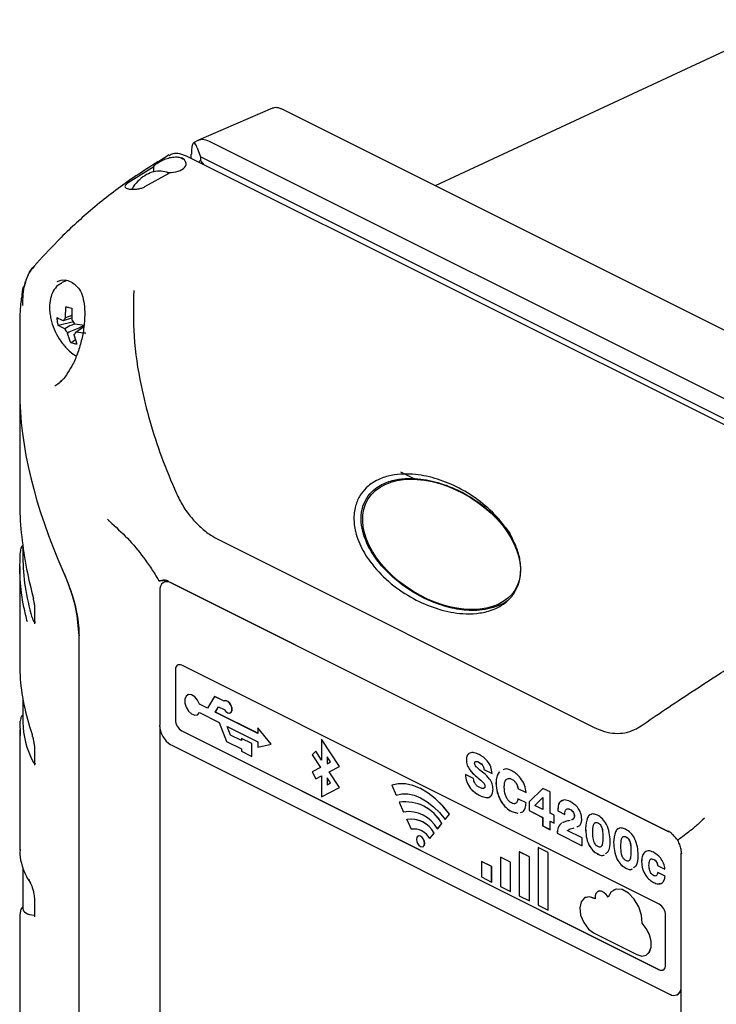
# Model space of a CAD drawing. Header units: millimetres. Extents: x 0 to 1680, y 0 to 1188.
# Tile 4 of 40: x 143 to 222, y 268 to 379. Entities that reach past the tile are written whole.
import ezdxf

# ---------------------------------------------------------------- set-up
doc = ezdxf.new("R2010")
doc.units = ezdxf.units.MM
doc.header["$LTSCALE"] = 4

msp = doc.modelspace()

# ---------------------------------------------------------------- linework, layer by layer
at = {"color": 7, "linetype": 'Continuous', "lineweight": 25}
for p, q in [((277.16, 400.5), (190.02, 360)), ((171.75, 368.72), (163.43, 365.12)), ((270.64, 319.69), (172.75, 368.63)), ((163.42, 365.12), (162.86, 364.81)), ((164.65, 365.01), (262.54, 316.07)), ((163.29, 364.26), (163.67, 363.24)), ((161.3, 363.63), (162.07, 363.37)), ((161.3, 363.63), (161.3, 363.63)), ((162.07, 363.37), (259.56, 314.63)), ((162.63, 363.09), (162.63, 363.55)), ((163.67, 363.24), (163.67, 362.83)), ((260.3, 314.93), (163.67, 363.24)), ((158.42, 362.11), (155.55, 360.32)), ((158.43, 361.56), (158.42, 362.11)), ((157.42, 359.89), (160.16, 361.4)), ((148.61, 349.35), (148.06, 349.07)), ((148.52, 349.42), (148.39, 349.23)), ((148.5, 345.14), (148.53, 346.4)), ((148.28, 344.86), (149.21, 345.15)), ((149.21, 345.42), (148.5, 345.14)), ((143.35, 344.43), (143.35, 336.88)), ((149.42, 344.69), (147.68, 344.28)), ((148.4, 343.93), (147.68, 344.28)), ((149.54, 344.49), (150.61, 344.32)), ((149.66, 343.56), (150.56, 344.2)), ((149.43, 343.28), (149.76, 342.2)), ((149.1, 342.35), (149.6, 342.74)), ((143.35, 336.88), (143.35, 324.51)), ((186.14, 327.85), (187.8, 327.02)), ((143.7, 319.68), (143.7, 318.26)), ((165.67, 320.27), (207.89, 299.15)), ((143.35, 317.23), (143.35, 306.17)), ((160.07, 315.54), (216.25, 287.45)), ((216.26, 287.44), (160.35, 315.4)), ((159.08, 314.47), (159.08, 299.41)), ((144.85, 313.55), (144.93, 313.22)), ((145.02, 312.38), (145.02, 311.14)), ((150.01, 256.69), (150.01, 309.43)), ((160.85, 305.63), (160.85, 300)), ((160.85, 305.62), (160.85, 299.99)), ((215.22, 279.3), (161.55, 306.14)), ((143.7, 302.39), (143.7, 299.72)), ((162.2, 302.8), (162.2, 302.8)), ((165.25, 302.64), (164.44, 301.31)), ((166.31, 302.1), (165.25, 302.64)), ((165.25, 302.64), (165.26, 302.64)), ((166.32, 302.11), (165.26, 302.64)), ((166.35, 302.13), (166.34, 302.12)), ((163.55, 301.75), (163.56, 301.76)), ((164.44, 301.31), (163.55, 301.75)), ((163.55, 300.81), (165.76, 299.71)), ((164.44, 301.32), (163.56, 301.76)), ((165.32, 300.87), (165.7, 301.47)), ((170.09, 298.48), (165.32, 300.87)), ((165.32, 300.87), (165.33, 300.87)), ((165.33, 300.87), (165.7, 301.47)), ((170.09, 298.49), (165.33, 300.87)), ((165.7, 301.47), (166.31, 301.16)), ((143.42, 298.24), (143.4, 299.84)), ((143.5, 300.28), (143.49, 300.26)), ((163.32, 300.56), (163.32, 300.57)), ((165.76, 299.71), (166.58, 297.57)), ((167.01, 300.78), (167.02, 300.78)), ((143.35, 298.87), (143.35, 285.38)), ((159.09, 299.24), (159.09, 245.8)), ((161.55, 298.77), (215.22, 271.94)), ((161.56, 298.78), (215.23, 271.94)), ((166.65, 299.26), (170.09, 297.54)), ((167.02, 298.29), (166.65, 299.26)), ((167.03, 298.29), (166.66, 299.26)), ((170.09, 299.1), (170.09, 298.48)), ((171.6, 297.26), (170.09, 299.1)), ((170.09, 299.1), (170.1, 299.1)), ((171.6, 297.26), (170.1, 299.1)), ((166.58, 297.57), (168.26, 296.73)), ((168.26, 297.67), (167.02, 298.29)), ((167.02, 298.29), (167.03, 298.29)), ((168.26, 297.68), (167.03, 298.29)), ((168.26, 297.92), (168.26, 297.67)), ((169.44, 297.33), (168.26, 297.92)), ((168.26, 297.92), (168.27, 297.92)), ((169.44, 297.33), (168.27, 297.92)), ((170.09, 297.54), (170.09, 296.93)), ((179.27, 294.78), (177.26, 297.84)), ((177.26, 297.84), (177.27, 297.84)), ((177.26, 297.84), (177.26, 295.48)), ((179.27, 294.78), (177.27, 297.84)), ((145.02, 296.65), (145.02, 295.23)), ((160.35, 297.21), (216.43, 269.17)), ((168.26, 296.73), (168.26, 296.48)), ((168.26, 296.48), (169.44, 295.89)), ((169.44, 295.89), (169.44, 297.33)), ((169.44, 295.89), (169.44, 297.33)), ((169.44, 297.33), (169.44, 297.33)), ((170.09, 296.93), (171.6, 297.26)), ((171.6, 297.26), (171.6, 297.26)), ((176.61, 296.47), (176.2, 296.08)), ((176.61, 296.47), (176.62, 296.48)), ((177.26, 295.48), (176.61, 296.47)), ((177.26, 295.49), (176.62, 296.48)), ((169.44, 295.89), (169.44, 295.89)), ((176.2, 296.08), (177.13, 294.66)), ((177.9, 295.85), (177.9, 295.07)), ((178.28, 295.27), (177.9, 295.85)), ((177.91, 295.84), (177.91, 295.07)), ((193.54, 295.5), (193.54, 295.5)), ((177.13, 294.66), (176.2, 294.18)), ((176.2, 294.18), (176.61, 293.37)), ((177.9, 295.07), (178.28, 295.27)), ((178.12, 294.17), (179.27, 294.78)), ((178.12, 294.17), (179.27, 294.78)), ((179.27, 294.78), (179.27, 294.78)), ((194.93, 295.26), (194.92, 295.25)), ((195.51, 294.44), (196.44, 293.97)), ((195.51, 294.44), (195.51, 294.43)), ((195.51, 294.43), (196.43, 293.97)), ((176.61, 293.37), (177.26, 293.72)), ((176.61, 293.37), (176.62, 293.38)), ((176.62, 293.38), (177.26, 293.72)), ((177.26, 293.72), (177.26, 291.35)), ((178.28, 292.91), (177.9, 293.49)), ((177.9, 293.49), (177.9, 292.71)), ((177.91, 293.48), (177.91, 292.71)), ((179.27, 292.42), (178.12, 294.17)), ((179.27, 292.41), (178.12, 294.17)), ((178.12, 294.17), (178.12, 294.17)), ((194.35, 293.42), (193.43, 293.88)), ((194.58, 293.72), (194.58, 293.71)), ((198.62, 293.35), (198.62, 293.34)), ((177.26, 291.35), (179.27, 292.41)), ((177.27, 291.36), (179.27, 292.42)), ((177.9, 292.71), (178.28, 292.91)), ((179.27, 292.41), (179.27, 292.42)), ((185.15, 292.65), (185.16, 292.66)), ((185.15, 292.65), (185.64, 291.56)), ((195.63, 292.56), (195.62, 292.55)), ((196.88, 292.88), (196.87, 292.88)), ((199.34, 292.3), (199.33, 292.29)), ((199.33, 292.29), (200.25, 291.83)), ((199.34, 292.3), (200.26, 291.84)), ((202.14, 292.31), (200.58, 290.79)), ((202.15, 292.31), (200.59, 290.8)), ((202.94, 291.91), (202.14, 292.31)), ((177.26, 291.35), (177.27, 291.36)), ((200.25, 290.68), (199.33, 291.14)), ((201.24, 290.37), (202.13, 291.28)), ((202.13, 291.28), (202.14, 291.28)), ((202.14, 291.28), (202.13, 291.28)), ((202.13, 291.28), (202.13, 289.93)), ((202.13, 291.28), (202.13, 291.28)), ((202.13, 291.28), (202.13, 291.28)), ((202.14, 291.28), (202.14, 289.93)), ((202.94, 289.52), (202.94, 291.91)), ((186, 290.74), (186.49, 289.64)), ((186, 290.74), (186.01, 290.74)), ((200.59, 290.8), (200.58, 290.79)), ((200.58, 290.79), (200.58, 289.81)), ((200.58, 289.81), (202.11, 289.05)), ((200.59, 289.81), (200.58, 289.81)), ((200.59, 290.8), (200.59, 289.81)), ((200.59, 289.81), (202.12, 289.05)), ((202.13, 289.93), (201.24, 290.37)), ((202.14, 289.93), (202.13, 289.93)), ((203.83, 289.78), (203.82, 289.77)), ((203.82, 289.77), (204.61, 289.38)), ((203.83, 289.78), (204.61, 289.39)), ((205.22, 289.94), (205.21, 289.94)), ((186.85, 288.82), (186.86, 288.83)), ((186.85, 288.82), (187.34, 287.73)), ((191.14, 288.81), (191.63, 289.42)), ((191.14, 288.81), (191.15, 288.81)), ((191.15, 288.81), (191.63, 289.42)), ((191.63, 289.42), (191.63, 289.42)), ((198.64, 289.7), (199.3, 289.51)), ((198.64, 289.7), (199.31, 289.51)), ((198.64, 289.7), (198.64, 289.7)), ((202.11, 289.05), (202.11, 288.08)), ((202.12, 289.05), (202.11, 289.05)), ((202.12, 289.05), (202.12, 288.08)), ((203.39, 289.3), (202.94, 289.52)), ((203.39, 288.41), (203.39, 289.3)), ((205.68, 289.18), (205.68, 289.17)), ((190.29, 287.74), (190.78, 288.35)), ((190.29, 287.74), (190.3, 287.75)), ((190.3, 287.75), (190.78, 288.36)), ((190.78, 288.35), (190.78, 288.36)), ((202.11, 288.08), (202.94, 287.66)), ((202.12, 288.08), (202.11, 288.08)), ((202.12, 288.08), (202.94, 287.67)), ((202.95, 288.64), (202.94, 288.63)), ((202.94, 287.66), (202.94, 288.63)), ((202.94, 288.63), (203.39, 288.41)), ((202.95, 288.64), (203.39, 288.41)), ((204.28, 288.43), (204.28, 288.43)), ((206.54, 286.76), (204.88, 287.59)), ((205.53, 287.83), (205.65, 287.88)), ((205.54, 287.84), (205.65, 287.88)), ((206.94, 287.8), (206.93, 287.79)), ((208.32, 288.44), (208.31, 288.44)), ((188.11, 286.94), (188.1, 286.93)), ((189.44, 286.68), (189.93, 287.29)), ((189.44, 286.68), (189.92, 287.29)), ((189.44, 286.68), (189.44, 286.68)), ((189.92, 287.29), (189.93, 287.29)), ((203.74, 287.27), (206.54, 285.87)), ((203.75, 287.27), (203.74, 287.27)), ((203.75, 287.27), (206.54, 285.87)), ((206.54, 285.87), (206.54, 286.76)), ((208.89, 286.82), (208.88, 286.82)), ((211.47, 286.87), (211.46, 286.86)), ((216.62, 287.22), (216.31, 287.45)), ((188.68, 285.77), (188.69, 285.77)), ((201.61, 285.67), (201.62, 285.68)), ((202.74, 285.11), (201.61, 285.67)), ((201.61, 285.67), (201.61, 279.18)), ((202.75, 285.11), (201.62, 285.68)), ((210.09, 286.22), (210.08, 286.22)), ((198.5, 284.02), (197.37, 284.59)), ((197.37, 284.59), (197.37, 281.3)), ((197.37, 284.59), (197.38, 284.59)), ((198.51, 284.03), (197.38, 284.59)), ((200.62, 284.61), (199.49, 285.18)), ((199.49, 285.18), (199.49, 280.24)), ((199.49, 285.18), (199.5, 285.18)), ((200.63, 284.61), (199.5, 285.18)), ((200.62, 279.67), (200.62, 284.61)), ((200.62, 284.61), (200.63, 284.61)), ((200.63, 279.68), (200.63, 284.61)), ((202.74, 278.61), (202.74, 285.11)), ((202.74, 285.11), (202.75, 285.11)), ((202.75, 278.62), (202.75, 285.11)), ((208.3, 284.94), (208.29, 284.93)), ((208.3, 284.94), (208.29, 284.93)), ((208.29, 284.93), (208.29, 284.93)), ((208.3, 284.94), (208.3, 284.94)), ((212.04, 285.25), (212.03, 285.25)), ((214.62, 284.33), (214.61, 284.32)), ((217.66, 285.02), (217.66, 216.21)), ((143.7, 283.38), (143.7, 278.83)), ((195.25, 284.09), (195.26, 284.1)), ((196.38, 283.53), (195.25, 284.09)), ((195.25, 284.09), (195.25, 282.36)), ((196.39, 283.53), (195.26, 284.1)), ((196.38, 281.79), (196.38, 283.53)), ((196.38, 283.53), (196.39, 283.53)), ((196.39, 281.8), (196.39, 283.53)), ((198.5, 284.02), (198.51, 284.03)), ((198.5, 280.73), (198.5, 284.02)), ((198.51, 280.74), (198.51, 284.03)), ((211.44, 283.36), (211.44, 283.36)), ((211.45, 283.36), (211.44, 283.36)), ((211.45, 283.36), (211.44, 283.36)), ((211.45, 283.36), (211.45, 283.36)), ((213.24, 284.05), (213.23, 284.05)), ((215.03, 283.65), (215.86, 283.24)), ((215.03, 283.65), (215.03, 283.64)), ((215.03, 283.64), (215.85, 283.23)), ((195.25, 282.36), (196.38, 281.79)), ((215.88, 282.43), (215.05, 282.84)), ((196.38, 281.79), (196.39, 281.8)), ((197.37, 281.3), (198.5, 280.73)), ((214.58, 281.74), (214.57, 281.73)), ((198.5, 280.73), (198.51, 280.74)), ((199.49, 280.24), (200.62, 279.67)), ((206.88, 280.05), (206.87, 280.05)), ((208.33, 280.73), (208.32, 280.73)), ((210.09, 280.89), (210.08, 280.89)), ((143.7, 279.01), (143.68, 278.99)), ((145.02, 279.65), (145.02, 278.23)), ((200.62, 279.67), (200.63, 279.68)), ((201.61, 279.18), (202.74, 278.61)), ((143.44, 278.56), (143.35, 278.08)), ((143.35, 278.08), (143.35, 267.02)), ((202.74, 278.61), (202.75, 278.62)), ((215.93, 272.45), (215.93, 278.08)), ((213.28, 277.16), (213.28, 277.17)), ((207.89, 276.04), (212.71, 273.63)), ((213.73, 273.56), (213.74, 273.57)), ((217.23, 269.12), (217.24, 269.13))]:
    msp.add_line(p, q, dxfattribs=at)
at = {"color": 7, "linetype": 'Continuous', "lineweight": 25, "flags": 128}
for points in [[(160.35, 315.4), (160.1, 315.49), (159.87, 315.52), (159.65, 315.49), (159.45, 315.39), (159.29, 315.23), (159.18, 315.02), (159.1, 314.77), (159.08, 314.47)], [(161.55, 306.14), (161.42, 306.19), (161.28, 306.2), (161.16, 306.19), (161.05, 306.13), (160.97, 306.04), (160.9, 305.93), (160.86, 305.79), (160.85, 305.62)], [(163.55, 301.75), (163.33, 302.22), (163.01, 302.59), (162.65, 302.81), (162.31, 302.84), (162.04, 302.67), (161.89, 302.34), (161.89, 301.89), (162.04, 301.41), (162.31, 300.98), (162.65, 300.66), (163.01, 300.52), (163.33, 300.57), (163.55, 300.81)], [(163.56, 301.76), (163.34, 302.22), (163.02, 302.59), (162.66, 302.81), (162.31, 302.84), (162.2, 302.8)], [(166.31, 301.16), (166.5, 300.93), (166.73, 300.78), (166.94, 300.75), (167.11, 300.85), (167.2, 301.06), (167.2, 301.33), (167.11, 301.62), (166.94, 301.89), (166.73, 302.08), (166.5, 302.15), (166.31, 302.1)], [(167.02, 300.78), (167.11, 300.86), (167.21, 301.06), (167.21, 301.33), (167.11, 301.63), (166.95, 301.89), (166.73, 302.08), (166.51, 302.16), (166.35, 302.13)], [(163.32, 300.57), (163.34, 300.57), (163.56, 300.82)], [(191.63, 289.42), (190.89, 290.32), (190.09, 291.12), (189.25, 291.78), (188.39, 292.29), (187.53, 292.63), (186.69, 292.81), (185.89, 292.82), (185.15, 292.65)], [(191.63, 289.42), (190.89, 290.33), (190.09, 291.12), (189.25, 291.78), (188.4, 292.29), (187.54, 292.64), (186.7, 292.82), (185.9, 292.82), (185.16, 292.66)], [(185.64, 291.56), (186.27, 291.7), (186.95, 291.7), (187.66, 291.54), (188.39, 291.25), (189.12, 290.81), (189.83, 290.25), (190.51, 289.58), (191.14, 288.81)], [(188.85, 286.12), (188.81, 286.36), (188.71, 286.59), (188.56, 286.78), (188.39, 286.92), (188.21, 286.96), (188.06, 286.91), (187.96, 286.78), (187.93, 286.58), (187.96, 286.35), (188.06, 286.12), (188.21, 285.92), (188.39, 285.79), (188.56, 285.74), (188.71, 285.79), (188.81, 285.93), (188.85, 286.12)], [(188.69, 285.77), (188.72, 285.8), (188.82, 285.93), (188.86, 286.13), (188.82, 286.36), (188.72, 286.59), (188.57, 286.79), (188.4, 286.92), (188.22, 286.96), (188.11, 286.94)], [(213.28, 277.16), (213.22, 278.06), (212.92, 279.01), (212.41, 279.87), (211.75, 280.54), (211.04, 280.93), (210.36, 280.98), (209.81, 280.69), (209.47, 280.1)], [(213.28, 277.17), (213.23, 278.07), (212.93, 279.01), (212.41, 279.87), (211.76, 280.55), (211.04, 280.93), (210.37, 280.99), (210.09, 280.89)], [(208.01, 279.91), (207.37, 280.14), (206.82, 280.02), (206.43, 279.58), (206.28, 278.89), (206.38, 278.06), (206.73, 277.23), (207.26, 276.51), (207.89, 276.04)], [(208.02, 279.92), (207.38, 280.14), (206.88, 280.05)], [(209.47, 280.1), (209.25, 280.4), (208.99, 280.62), (208.73, 280.75), (208.47, 280.77), (208.26, 280.69), (208.1, 280.5), (208.02, 280.24), (208.01, 279.91)], [(209.47, 280.1), (209.25, 280.4), (209, 280.62), (208.73, 280.75), (208.48, 280.78), (208.33, 280.73)], [(212.71, 273.63), (213.26, 273.47), (213.75, 273.57), (214.1, 273.91), (214.3, 274.46), (214.3, 275.14), (214.11, 275.87), (213.76, 276.58), (213.28, 277.16)], [(213.74, 273.57), (213.75, 273.57), (214.11, 273.92), (214.3, 274.46), (214.31, 275.14), (214.12, 275.88), (213.76, 276.58), (213.28, 277.17)], [(215.22, 271.94), (215.36, 271.89), (215.49, 271.87), (215.62, 271.89), (215.72, 271.94), (215.81, 272.03), (215.88, 272.15), (215.92, 272.29), (215.93, 272.45)]]:
    msp.add_lwpolyline(points, dxfattribs=at)
at = {"color": 7, "linetype": 'Continuous', "lineweight": 25}
for centre, radius, start, end in [((148.73, 344.72), 0.471, 118.2435, 163.5327), ((148.13, 343.8), 1.56, 26.1035, 46.2671), ((149.8, 344.62), 1.56, 206.1035, 226.2671), ((149.21, 343.7), 0.471, 298.2435, 343.5327), ((144.36, 318.95), 0.937, 134.8331, 159.5029), ((144.37, 318.94), 0.949, 134.2649, 156.1861), ((144.95, 313.57), 0.101, 139.7644, 195.1996), ((161.42, 305.69), 0.572, 122.6962, 185.9747), ((144.37, 299.91), 0.941, 134.9295, 155.3296), ((144.37, 299.89), 0.954, 134.7307, 154.6221), ((162.3, 300.02), 1.45, 180.9678, 239.2421), ((162.29, 300.02), 1.45, 180.9678, 239.2421), ((161.68, 299.45), 2.61, 180.9678, 239.2421), ((145.01, 298.27), 0.273, 163.9404, 198.9134), ((186.68, 286.13), 4.66, 28.4869, 98.383), ((186.69, 286.13), 4.66, 28.4869, 98.383), ((187.03, 285.98), 3.71, 28.4869, 98.383), ((187.29, 285.86), 2.99, 28.4869, 98.383), ((187.3, 285.86), 2.99, 28.4869, 98.383), ((187.64, 285.7), 2.04, 28.4869, 98.383), ((216.28, 287.51), 0.0627, 246.1081, 299.7796), ((217.71, 285.01), 0.0511, 120.2559, 173.4668), ((145.18, 282.09), 0.766, 181.0782, 214.1596), ((144.34, 278.29), 0.953, 131.7281, 163.2248), ((214.48, 278.06), 1.45, 0.9678, 59.2421), ((215.48, 272.36), 0.489, 239.1142, 293.618), ((216.86, 269.86), 0.811, 237.6801, 351.3915), ((216.82, 269.87), 0.856, 299.2154, 349.0909)]:
    msp.add_arc(centre, radius, start, end, dxfattribs=at)
for centre, major_axis, ratio, start_param, end_param in [((163.29, 361.79), (-0.39, 3.03), 0.173312, 5.641768, 7.212565), ((160.23, 362.42), (1.82, 0.05), 0.521057, 4.616563, 7.053286), ((168.36, 347.3), (-4.71, 15.52), 0.152048, 6.273592, 6.354128), ((143.03, 369.69), (22.97, -12.54), 0.257114, 0.576439, 0.61331), ((171.35, 318.85), (-21.47, 33.23), 0.540872, 0.696863, 1.294836), ((171.7, 308.36), (24.64, -20.06), 0.662783, 3.636402, 3.907553), ((171.7, 298.22), (27.97, -2.16), 0.551298, 3.184076, 3.472083), ((171.7, 288.73), (27.97, 10.08), 0.129895, 3.094811, 3.400906)]:
    msp.add_ellipse(centre, major_axis=major_axis, ratio=ratio, start_param=start_param, end_param=end_param, dxfattribs=at)
msp.add_ellipse((190.76, 319.71), major_axis=(8.25, -5.1), ratio=0.636742, dxfattribs=at)
for points, knots in [([(171.76, 368.7), (171.8, 368.72), (171.97, 368.83), (172.33, 368.81), (172.63, 368.68), (172.75, 368.63)], [0, 0, 0, 0, 0.140204, 0.659121, 1, 1, 1, 1]), ([(163.34, 365.06), (163.41, 365.1), (163.57, 365.19), (164, 365.25), (164.39, 365.1), (164.65, 365.01)], [0, 0, 0, 0, 0.182103, 0.463154, 1, 1, 1, 1]), ([(160.12, 363.45), (158.46, 362.42), (155.31, 360.48), (151.17, 357.18), (147.77, 354.04), (145.8, 351.88), (144.93, 350.93)], [0, 0, 0, 0, 0.301463, 0.571113, 0.809439, 1, 1, 1, 1]), ([(158.42, 362.11), (158.43, 362.13), (158.44, 362.21), (158.57, 362.37), (158.92, 362.61), (159.39, 362.86), (159.93, 363.08), (160.54, 363.23), (161.13, 363.24), (161.52, 363.13), (161.67, 363.02), (161.71, 363)], [0, 0, 0, 0, 0.028601, 0.166983, 0.298859, 0.420453, 0.546234, 0.68459, 0.827597, 0.961481, 1, 1, 1, 1]), ([(160.15, 363.39), (160.29, 363.48), (160.62, 363.71), (161.05, 363.66), (161.3, 363.63)], [0, 0, 0, 0, 0.424718, 1, 1, 1, 1]), ([(160.1, 361.37), (160.08, 361.38), (159.84, 361.56), (159.23, 361.66), (158.4, 361.6), (157.57, 361.27), (156.79, 360.69), (156.23, 360.1), (156, 359.69), (155.95, 359.6)], [0, 0, 0, 0, 0.0135408, 0.1940713, 0.3678891, 0.5474373, 0.7407532, 0.9447319, 1, 1, 1, 1]), ([(155.55, 360.32), (155.47, 360.26), (155.29, 360.14), (155.17, 359.97), (155.16, 359.84), (155.29, 359.72), (155.56, 359.63), (155.95, 359.59), (156.4, 359.6), (156.85, 359.67), (157.2, 359.77), (157.36, 359.86), (157.42, 359.89)], [0, 0, 0, 0, 0.0968489, 0.1936479, 0.2926802, 0.39939, 0.5109092, 0.6226083, 0.7322483, 0.8400211, 0.9467995, 1, 1, 1, 1]), ([(143.7, 346.54), (143.7, 346.96), (143.71, 347.81), (143.9, 348.99), (144.3, 350.04), (144.68, 350.73), (144.98, 350.98), (145, 351)], [0, 0, 0, 0, 0.2274824, 0.4604693, 0.7137237, 0.9748188, 1, 1, 1, 1]), ([(145.02, 351), (144.85, 350.8), (144.44, 350.34), (144.06, 349.53), (143.91, 348.9), (143.85, 348.65)], [0, 0, 0, 0, 0.305806, 0.720959, 1, 1, 1, 1]), ([(143.76, 348.64), (143.75, 348.62), (143.6, 348.33), (143.59, 347.89), (143.59, 347.47)], [0, 0, 0, 0, 0.050401, 1, 1, 1, 1]), ([(148.03, 349.01), (147.9, 348.94), (147.52, 348.76), (147.09, 348.17), (146.76, 347.33), (146.67, 346.45), (146.73, 345.67), (146.87, 344.86), (147.19, 343.88), (147.76, 342.78), (148.49, 341.83), (149.17, 341.17), (149.59, 340.94), (149.72, 340.88)], [0, 0, 0, 0, 0.05727, 0.161907, 0.267994, 0.377989, 0.444326, 0.503726, 0.615902, 0.728153, 0.840634, 0.953635, 1, 1, 1, 1]), ([(147.55, 349.22), (147.7, 349.29), (148.08, 349.45), (148.7, 349.38), (149.33, 349.13), (149.64, 348.8), (149.76, 348.68)], [0, 0, 0, 0, 0.21954, 0.542248, 0.828371, 1, 1, 1, 1]), ([(149.76, 348.67), (149.83, 348.61), (150.09, 348.4), (150.38, 347.72), (150.62, 346.7), (150.68, 345.47), (150.58, 344.07), (150.29, 342.57), (149.84, 341.08), (149.27, 339.78), (148.61, 338.74), (148.14, 338.12), (147.88, 337.94), (147.87, 337.93)], [0, 0, 0, 0, 0.032458, 0.126279, 0.222087, 0.325839, 0.44031, 0.561309, 0.683049, 0.798468, 0.895456, 0.996641, 1, 1, 1, 1]), ([(143.54, 347.48), (143.51, 347.22), (143.36, 346.2), (143.36, 345.19), (143.35, 344.44)], [0, 0, 0, 0, 0.251486, 1, 1, 1, 1]), ([(156.16, 348.24), (156.12, 346.53), (156.04, 343.02), (156.81, 338.07), (157.93, 333.53), (159.24, 329.48), (160.37, 326.8), (160.95, 325.44)], [0, 0, 0, 0, 0.228923, 0.470042, 0.642029, 0.818694, 1, 1, 1, 1]), ([(148.53, 346.4), (148.59, 346.39), (148.7, 346.37), (148.92, 346.31), (149.1, 346.28), (149.21, 346.26)], [0, 0, 0, 0, 0.265077, 0.530153, 1, 1, 1, 1]), ([(149.21, 346.26), (149.2, 345.83), (149.19, 345.38), (149.21, 344.95), (149.21, 344.93)], [0, 0, 0, 0, 0.959683, 1, 1, 1, 1]), ([(147.54, 345.18), (147.76, 345.07), (147.99, 344.97), (148.26, 344.86), (148.28, 344.86)], [0, 0, 0, 0, 0.959689, 1, 1, 1, 1]), ([(147.68, 344.28), (147.66, 344.36), (147.63, 344.51), (147.58, 344.81), (147.55, 345.04), (147.54, 345.18)], [0, 0, 0, 0, 0.265077, 0.530153, 1, 1, 1, 1]), ([(149.54, 344.49), (149.42, 344.44), (149.03, 344.28), (148.66, 344.07), (148.4, 343.93)], [0, 0, 0, 0, 0.288937, 1, 1, 1, 1]), ([(148.72, 343.49), (149.21, 343.7), (149.83, 343.96), (150.44, 344.24), (150.56, 344.29)], [0, 0, 0, 0, 0.805977, 1, 1, 1, 1]), ([(149.1, 342.35), (148.96, 342.71), (148.82, 343.08), (148.72, 343.47), (148.72, 343.49)], [0, 0, 0, 0, 0.959689, 1, 1, 1, 1]), ([(150.77, 343.43), (150.4, 343.46), (150.02, 343.49), (149.67, 343.56), (149.66, 343.56)], [0, 0, 0, 0, 0.959683, 1, 1, 1, 1]), ([(149.76, 342.2), (149.7, 342.21), (149.58, 342.23), (149.36, 342.28), (149.2, 342.32), (149.1, 342.35)], [0, 0, 0, 0, 0.265077, 0.530153, 1, 1, 1, 1]), ([(148.03, 338.1), (147.99, 338.05), (147.78, 337.81), (147.48, 337.59), (147.34, 337.52), (147.3, 337.51)], [0, 0, 0, 0, 0.167809, 0.777122, 1, 1, 1, 1]), ([(199.39, 315.21), (199.2, 314.8), (198.83, 313.97), (197.72, 312.91), (196.3, 312.22), (194.68, 311.91), (192.73, 311.9), (190.44, 312.34), (187.84, 313.41), (185.36, 314.96), (183.35, 316.87), (181.88, 318.94), (181.08, 320.82), (180.83, 322.66), (181.05, 324.17), (181.66, 325.41), (182.65, 326.48), (183.95, 327.19), (185.45, 327.56), (187.25, 327.67), (189.4, 327.37), (191.88, 326.51), (194.28, 325.21), (196.46, 323.45), (198.01, 321.63), (198.96, 319.95), (199.49, 318.55), (199.73, 317.02), (199.6, 315.87), (199.42, 315.3), (199.39, 315.21)], [0, 0, 0, 0, 0.021903, 0.043684, 0.079778, 0.111128, 0.142552, 0.197864, 0.253256, 0.311735, 0.370086, 0.409417, 0.44897, 0.473452, 0.498147, 0.519329, 0.539651, 0.573441, 0.602224, 0.631074, 0.682749, 0.734511, 0.789837, 0.845108, 0.8957, 0.921344, 0.946898, 0.971201, 0.995709, 1, 1, 1, 1]), ([(181.95, 324.1), (182.12, 324.47), (182.46, 325.21), (183.46, 326.17), (184.77, 326.82), (186.29, 327.12), (188.14, 327.14), (190.36, 326.73), (192.87, 325.74), (195.31, 324.27), (197.22, 322.43), (198.38, 321.11), (198.68, 320.43), (198.69, 320.4)], [0, 0, 0, 0, 0.050064, 0.099821, 0.185404, 0.260598, 0.337674, 0.472799, 0.611531, 0.75476, 0.901855, 0.996849, 1, 1, 1, 1]), ([(160.95, 325.44), (161.18, 324.96), (161.67, 323.98), (162.61, 322.7), (163.68, 321.6), (164.71, 320.79), (165.39, 320.42), (165.67, 320.27)], [0, 0, 0, 0, 0.208966, 0.424142, 0.633085, 0.84805, 1, 1, 1, 1]), ([(143.36, 324.51), (143.36, 324.38), (143.33, 323.08), (143.53, 320.55), (144.04, 317.04), (144.61, 314.73), (144.88, 313.64)], [0, 0, 0, 0, 0.037086, 0.367294, 0.700813, 1, 1, 1, 1]), ([(198.58, 313.78), (198.55, 313.75), (198.17, 313.28), (196.84, 312.61), (194.79, 312.18), (192.44, 312.38), (190, 313.06), (187.41, 314.31), (185.04, 316.12), (183.15, 318.27), (182.06, 320.31), (181.66, 322.21), (181.72, 323.36), (181.91, 323.96), (181.95, 324.1)], [0, 0, 0, 0, 0.004221, 0.069801, 0.18201, 0.284514, 0.389652, 0.526575, 0.667488, 0.774265, 0.881762, 0.932737, 0.984189, 1, 1, 1, 1]), ([(153.46, 322.29), (153.45, 322.29), (153.36, 322.37), (153.28, 322.47), (153.22, 322.56)], [0, 0, 0, 0, 0.087238, 1, 1, 1, 1]), ([(153.46, 322.29), (154.13, 321.67), (155.5, 320.43), (157.02, 318.59), (158.15, 316.99), (158.7, 316.11), (158.96, 315.65), (158.97, 315.64)], [0, 0, 0, 0, 0.318668, 0.643523, 0.818804, 0.995055, 1, 1, 1, 1]), ([(144.21, 311), (144.08, 311.55), (143.68, 313.16), (143.3, 315.83), (143.38, 317.89), (143.42, 318.92)], [0, 0, 0, 0, 0.205013, 0.599596, 1, 1, 1, 1]), ([(143.5, 319.32), (143.5, 319.31), (143.47, 319.26), (143.45, 319.17), (143.43, 319.08), (143.42, 319.03), (143.42, 318.98), (143.42, 318.96), (143.42, 318.95)], [0, 0, 0, 0, 0.060282, 0.48549, 0.638533, 0.774065, 0.917109, 1, 1, 1, 1]), ([(143.49, 319.28), (143.49, 319.28), (143.49, 319.29), (143.5, 319.31), (143.5, 319.32)], [0, 0, 0, 0, 0.500195, 1, 1, 1, 1]), ([(148.21, 316.73), (148.62, 315.71), (149.45, 313.68), (149.96, 311.15), (150, 309.81), (150.01, 309.43)], [0, 0, 0, 0, 0.418322, 0.836415, 1, 1, 1, 1]), ([(150.01, 309.43), (149.94, 310.43), (149.8, 312.44), (148.96, 314.99), (148.37, 316.36), (148.21, 316.73)], [0, 0, 0, 0, 0.423151, 0.846448, 1, 1, 1, 1]), ([(158.97, 315.64), (159.08, 315.66), (159.3, 315.71), (159.65, 315.75), (159.91, 315.66), (160.04, 315.61)], [0, 0, 0, 0, 0.329161, 0.668075, 1, 1, 1, 1]), ([(159.13, 315.57), (159.12, 315.57), (159.09, 315.56), (159.06, 315.57), (159.02, 315.58), (158.99, 315.61), (158.98, 315.63), (158.97, 315.64), (158.97, 315.64)], [0, 0, 0, 0, 0.210256, 0.420424, 0.633079, 0.850975, 0.983106, 1, 1, 1, 1]), ([(160.05, 315.57), (159.96, 315.6), (159.74, 315.67), (159.44, 315.64), (159.23, 315.59), (159.13, 315.57)], [0, 0, 0, 0, 0.2732607, 0.6497673, 1, 1, 1, 1]), ([(144.93, 313.22), (144.93, 313.22), (144.97, 313.07), (145, 312.78), (145.03, 312.49), (145.02, 312.39), (145.02, 312.38)], [0, 0, 0, 0, 0.023352, 0.521114, 0.96571, 1, 1, 1, 1]), ([(144.73, 311.5), (144.76, 311.39), (144.84, 311.17), (144.96, 310.99), (145.07, 310.93), (145.11, 310.99), (145.13, 311.01)], [0, 0, 0, 0, 0.287213, 0.574164, 0.864862, 1, 1, 1, 1]), ([(145.02, 311.15), (145.02, 311.07), (145.02, 310.92), (145, 310.81), (144.99, 310.81), (144.99, 310.8)], [0, 0, 0, 0, 0.395801, 0.770523, 1, 1, 1, 1]), ([(213.17, 299.33), (214.08, 299.95), (215.86, 301.17), (218.78, 303.1), (222.24, 305.35), (226.28, 307.91), (229.47, 309.86), (231.03, 310.81)], [0, 0, 0, 0, 0.1813082, 0.3579727, 0.5299584, 0.7710776, 1, 1, 1, 1]), ([(143.36, 306.17), (143.36, 306.04), (143.34, 304.86), (143.6, 302.56), (144.18, 300.06), (144.65, 298.65), (144.75, 298.35)], [0, 0, 0, 0, 0.052037, 0.465495, 0.885761, 1, 1, 1, 1]), ([(143.51, 300.3), (143.49, 300.26), (143.43, 300.11), (143.41, 299.96), (143.4, 299.86)], [0, 0, 0, 0, 0.300505, 1, 1, 1, 1]), ([(143.49, 300.26), (143.49, 300.26), (143.5, 300.27), (143.51, 300.3), (143.52, 300.32)], [0, 0, 0, 0, 0.229036, 1, 1, 1, 1]), ([(207.89, 299.15), (208.28, 298.98), (209.07, 298.64), (210.24, 298.45), (211.38, 298.52), (212.36, 298.82), (212.93, 299.18), (213.17, 299.33)], [0, 0, 0, 0, 0.209227, 0.424455, 0.633695, 0.849054, 1, 1, 1, 1]), ([(144.75, 298.18), (144.76, 298.16), (144.81, 298.02), (144.87, 297.82), (144.9, 297.64), (144.9, 297.62)], [0, 0, 0, 0, 0.134285, 0.940965, 1, 1, 1, 1]), ([(144.9, 297.62), (144.93, 297.47), (144.99, 297.17), (145.02, 296.83), (145.02, 296.69), (145.02, 296.66)], [0, 0, 0, 0, 0.467243, 0.871304, 1, 1, 1, 1]), ([(194.99, 296.11), (194.81, 296.18), (194.43, 296.34), (193.93, 296.33), (193.59, 296.02), (193.56, 295.67), (193.54, 295.5)], [0, 0, 0, 0, 0.280641, 0.561, 0.780008, 1, 1, 1, 1]), ([(193.82, 296.16), (193.75, 296.11), (193.58, 295.98), (193.56, 295.68), (193.54, 295.5)], [0, 0, 0, 0, 0.380936, 1, 1, 1, 1]), ([(193.54, 295.5), (193.55, 295.3), (193.59, 294.92), (193.99, 294.24), (194.35, 293.91), (194.58, 293.71)], [0, 0, 0, 0, 0.2801176, 0.558604, 1, 1, 1, 1]), ([(193.54, 295.5), (193.56, 295.31), (193.59, 294.92), (194, 294.24), (194.36, 293.92), (194.58, 293.72)], [0, 0, 0, 0, 0.280118, 0.558604, 1, 1, 1, 1]), ([(194.46, 295.11), (194.47, 295.17), (194.48, 295.26), (194.55, 295.32), (194.68, 295.35), (194.81, 295.29), (194.92, 295.25)], [0, 0, 0, 0, 0.249296, 0.374766, 0.500394, 1, 1, 1, 1]), ([(194.6, 295.32), (194.61, 295.33), (194.7, 295.35), (194.82, 295.3), (194.93, 295.26)], [0, 0, 0, 0, 0.102683, 1, 1, 1, 1]), ([(196.43, 293.97), (196.4, 294.22), (196.35, 294.73), (195.8, 295.6), (195.3, 295.91), (194.99, 296.11)], [0, 0, 0, 0, 0.2806746, 0.5599498, 1, 1, 1, 1]), ([(144.86, 295.25), (144.9, 295.19), (144.98, 295.06), (145.08, 295.02), (145.11, 295.08), (145.12, 295.09)], [0, 0, 0, 0, 0.438237, 0.877485, 1, 1, 1, 1]), ([(145.02, 295.23), (145.02, 295.23), (145.03, 295.13), (145.01, 295), (144.99, 294.89), (144.99, 294.9), (144.99, 294.9)], [0, 0, 0, 0, 0.018048, 0.456534, 0.820583, 1, 1, 1, 1]), ([(195.52, 294), (195.32, 294.16), (195.02, 294.4), (194.68, 294.68), (194.5, 294.91), (194.47, 295.04), (194.46, 295.11)], [0, 0, 0, 0, 0.501479, 0.75179, 0.876508, 1, 1, 1, 1]), ([(194.92, 295.25), (195.06, 295.17), (195.23, 295.06), (195.41, 294.83), (195.49, 294.65), (195.5, 294.52), (195.51, 294.43)], [0, 0, 0, 0, 0.499017, 0.624716, 0.75021, 1, 1, 1, 1]), ([(194.93, 295.26), (195.07, 295.17), (195.24, 295.07), (195.41, 294.84), (195.5, 294.66), (195.51, 294.52), (195.51, 294.44)], [0, 0, 0, 0, 0.499017, 0.624716, 0.75021, 1, 1, 1, 1]), ([(198.64, 294.29), (198.35, 294.42), (197.98, 294.58), (197.72, 294.42), (197.66, 294.38)], [0, 0, 0, 0, 0.760846, 1, 1, 1, 1]), ([(200.25, 291.83), (200.21, 292.12), (200.14, 292.69), (199.66, 293.44), (199.15, 293.99), (198.81, 294.19), (198.64, 294.29)], [0, 0, 0, 0, 0.279468, 0.55842, 0.779184, 1, 1, 1, 1]), ([(193.43, 293.88), (193.46, 293.6), (193.5, 293.06), (194.1, 292.07), (194.65, 291.74), (194.98, 291.53)], [0, 0, 0, 0, 0.281023, 0.559888, 1, 1, 1, 1]), ([(193.44, 293.88), (193.46, 293.61), (193.51, 293.06), (194.1, 292.08), (194.65, 291.74), (194.99, 291.54)], [0, 0, 0, 0, 0.281023, 0.559888, 1, 1, 1, 1]), ([(195.04, 292.39), (194.95, 292.45), (194.76, 292.55), (194.51, 292.81), (194.38, 293.14), (194.36, 293.32), (194.35, 293.42)], [0, 0, 0, 0, 0.280906, 0.560077, 0.779265, 1, 1, 1, 1]), ([(194.58, 293.72), (194.78, 293.55), (195.08, 293.31), (195.43, 293.01), (195.6, 292.76), (195.62, 292.62), (195.63, 292.56)], [0, 0, 0, 0, 0.501464, 0.75141, 0.875971, 1, 1, 1, 1]), ([(194.58, 293.71), (194.78, 293.55), (195.07, 293.31), (195.42, 293.01), (195.59, 292.76), (195.61, 292.62), (195.62, 292.55)], [0, 0, 0, 0, 0.501464, 0.75141, 0.875971, 1, 1, 1, 1]), ([(196.54, 292.23), (196.53, 292.42), (196.49, 292.8), (196.1, 293.48), (195.74, 293.81), (195.52, 294)], [0, 0, 0, 0, 0.280176, 0.558791, 1, 1, 1, 1]), ([(197.24, 294.16), (197.13, 293.99), (196.91, 293.64), (196.89, 293.13), (196.87, 292.88)], [0, 0, 0, 0, 0.4995176, 1, 1, 1, 1]), ([(197.25, 294.16), (197.14, 293.99), (196.92, 293.65), (196.89, 293.14), (196.88, 292.88)], [0, 0, 0, 0, 0.499518, 1, 1, 1, 1]), ([(197.8, 292.42), (197.8, 292.59), (197.82, 292.93), (197.98, 293.31), (198.28, 293.47), (198.5, 293.38), (198.62, 293.34)], [0, 0, 0, 0, 0.280799, 0.560961, 0.779912, 1, 1, 1, 1]), ([(198.26, 293.41), (198.27, 293.41), (198.37, 293.47), (198.5, 293.4), (198.62, 293.35)], [0, 0, 0, 0, 0.13099, 1, 1, 1, 1]), ([(198.62, 293.35), (198.72, 293.29), (198.91, 293.18), (199.14, 292.9), (199.29, 292.59), (199.32, 292.39), (199.34, 292.3)], [0, 0, 0, 0, 0.280376, 0.559769, 0.779566, 1, 1, 1, 1]), ([(198.62, 293.34), (198.71, 293.29), (198.9, 293.18), (199.14, 292.9), (199.28, 292.58), (199.31, 292.39), (199.33, 292.29)], [0, 0, 0, 0, 0.280376, 0.559769, 0.779566, 1, 1, 1, 1]), ([(194.98, 291.53), (195.19, 291.44), (195.61, 291.26), (196.16, 291.26), (196.5, 291.65), (196.53, 292.03), (196.54, 292.23)], [0, 0, 0, 0, 0.280808, 0.560862, 0.779661, 1, 1, 1, 1]), ([(195.62, 292.55), (195.62, 292.51), (195.61, 292.44), (195.57, 292.35), (195.5, 292.31), (195.33, 292.28), (195.17, 292.34), (195.04, 292.39)], [0, 0, 0, 0, 0.125359, 0.250496, 0.375613, 0.501073, 1, 1, 1, 1]), ([(195.63, 292.56), (195.63, 292.52), (195.62, 292.45), (195.59, 292.37), (195.56, 292.35), (195.55, 292.35)], [0, 0, 0, 0, 0.43937, 0.877964, 1, 1, 1, 1]), ([(196.87, 292.88), (196.9, 292.53), (196.95, 291.85), (197.39, 290.84), (198, 290.09), (198.42, 289.83), (198.64, 289.7)], [0, 0, 0, 0, 0.280249, 0.559572, 0.779473, 1, 1, 1, 1]), ([(196.88, 292.88), (196.91, 292.54), (196.96, 291.85), (197.4, 290.84), (198.01, 290.09), (198.43, 289.83), (198.64, 289.7)], [0, 0, 0, 0, 0.280249, 0.559572, 0.779473, 1, 1, 1, 1]), ([(198.62, 290.67), (198.52, 290.73), (198.33, 290.85), (198.08, 291.17), (197.85, 291.72), (197.82, 292.13), (197.8, 292.42)], [0, 0, 0, 0, 0.187294, 0.373839, 0.560881, 1, 1, 1, 1]), ([(194.99, 291.54), (195.2, 291.45), (195.6, 291.28), (196.09, 291.22), (196.23, 291.41), (196.26, 291.45)], [0, 0, 0, 0, 0.449073, 0.896941, 1, 1, 1, 1]), ([(199.33, 291.14), (199.31, 291.03), (199.28, 290.79), (199.1, 290.59), (198.86, 290.57), (198.7, 290.63), (198.62, 290.67)], [0, 0, 0, 0, 0.2804926, 0.5593831, 0.7793325, 1, 1, 1, 1]), ([(199.34, 291.15), (199.32, 291.03), (199.29, 290.8), (199.14, 290.61), (199.01, 290.6), (198.98, 290.6)], [0, 0, 0, 0, 0.424042, 0.845661, 1, 1, 1, 1]), ([(205.2, 290.83), (204.99, 290.92), (204.57, 291.08), (204.07, 290.88), (203.83, 290.38), (203.83, 289.98), (203.82, 289.77)], [0, 0, 0, 0, 0.280444, 0.559163, 0.779217, 1, 1, 1, 1]), ([(204.4, 290.93), (204.29, 290.9), (204.03, 290.84), (203.84, 290.38), (203.84, 289.98), (203.83, 289.78)], [0, 0, 0, 0, 0.282525, 0.640669, 1, 1, 1, 1]), ([(199.61, 289.6), (199.7, 289.62), (199.95, 289.66), (200.18, 290.08), (200.23, 290.48), (200.25, 290.68)], [0, 0, 0, 0, 0.223524, 0.611205, 1, 1, 1, 1]), ([(204.61, 289.38), (204.61, 289.5), (204.62, 289.73), (204.75, 289.99), (204.98, 290.03), (205.13, 289.97), (205.21, 289.94)], [0, 0, 0, 0, 0.280861, 0.560294, 0.779336, 1, 1, 1, 1]), ([(204.93, 290), (204.95, 290.01), (205.03, 290.03), (205.14, 289.98), (205.22, 289.94)], [0, 0, 0, 0, 0.2145564, 1, 1, 1, 1]), ([(206.51, 288.85), (206.48, 289.08), (206.44, 289.54), (205.95, 290.36), (205.49, 290.65), (205.2, 290.83)], [0, 0, 0, 0, 0.280783, 0.560243, 1, 1, 1, 1]), ([(205.21, 289.94), (205.28, 289.9), (205.41, 289.82), (205.58, 289.61), (205.67, 289.37), (205.67, 289.24), (205.68, 289.17)], [0, 0, 0, 0, 0.280435, 0.559507, 0.77939, 1, 1, 1, 1]), ([(205.22, 289.94), (205.28, 289.9), (205.42, 289.82), (205.58, 289.61), (205.67, 289.38), (205.68, 289.24), (205.68, 289.18)], [0, 0, 0, 0, 0.280435, 0.559507, 0.77939, 1, 1, 1, 1]), ([(205.2, 288.7), (205.02, 288.67), (204.73, 288.62), (204.46, 288.5), (204.36, 288.46)], [0, 0, 0, 0, 0.617901, 1, 1, 1, 1]), ([(205.68, 289.17), (205.67, 289.09), (205.64, 288.93), (205.5, 288.82), (205.41, 288.78), (205.37, 288.77)], [0, 0, 0, 0, 0.380521, 0.763086, 1, 1, 1, 1]), ([(205.68, 289.18), (205.67, 289.1), (205.65, 288.93), (205.51, 288.82), (205.42, 288.79), (205.38, 288.78)], [0, 0, 0, 0, 0.380521, 0.763086, 1, 1, 1, 1]), ([(205.97, 288.01), (206.08, 288.04), (206.3, 288.09), (206.47, 288.42), (206.5, 288.71), (206.51, 288.85)], [0, 0, 0, 0, 0.343594, 0.671222, 1, 1, 1, 1]), ([(208.29, 289.29), (208.13, 289.35), (207.82, 289.47), (207.4, 289.38), (207.02, 288.86), (206.97, 288.23), (206.93, 287.79)], [0, 0, 0, 0, 0.187345, 0.373955, 0.560961, 1, 1, 1, 1]), ([(207.6, 289.38), (207.54, 289.37), (207.34, 289.34), (207.03, 288.84), (206.98, 288.23), (206.94, 287.8)], [0, 0, 0, 0, 0.1131591, 0.3780682, 1, 1, 1, 1]), ([(209.7, 286.41), (209.68, 286.71), (209.65, 287.31), (209.37, 288.22), (208.85, 288.94), (208.48, 289.18), (208.29, 289.29)], [0, 0, 0, 0, 0.280731, 0.560681, 0.779719, 1, 1, 1, 1]), ([(220.22, 288.9), (220.04, 288.72), (219.68, 288.34), (218.69, 287.52), (217.81, 286.86), (217.29, 286.49), (217.29, 286.48)], [0, 0, 0, 0, 0.3187449, 0.6436787, 0.995054, 1, 1, 1, 1]), ([(220.22, 288.9), (220.23, 288.9), (220.25, 288.93), (220.3, 288.97), (220.34, 289)], [0, 0, 0, 0, 0.087238, 1, 1, 1, 1]), ([(204.28, 288.43), (204.11, 288.28), (203.81, 288.02), (203.76, 287.5), (203.74, 287.27)], [0, 0, 0, 0, 0.559091, 1, 1, 1, 1]), ([(204.28, 288.43), (204.12, 288.28), (203.81, 288.02), (203.77, 287.5), (203.75, 287.27)], [0, 0, 0, 0, 0.5590914, 1, 1, 1, 1]), ([(205, 287.65), (205.08, 287.69), (205.25, 287.78), (205.44, 287.82), (205.54, 287.84)], [0, 0, 0, 0, 0.457857, 1, 1, 1, 1]), ([(205, 287.65), (205.07, 287.69), (205.24, 287.78), (205.43, 287.81), (205.53, 287.83)], [0, 0, 0, 0, 0.457857, 1, 1, 1, 1]), ([(206.93, 287.79), (206.95, 287.5), (206.98, 286.91), (207.24, 286.02), (207.73, 285.28), (208.1, 285.05), (208.29, 284.93)], [0, 0, 0, 0, 0.280836, 0.560935, 0.779843, 1, 1, 1, 1]), ([(206.94, 287.8), (206.95, 287.5), (206.98, 286.91), (207.24, 286.02), (207.74, 285.29), (208.11, 285.05), (208.3, 284.94)], [0, 0, 0, 0, 0.280836, 0.560935, 0.779843, 1, 1, 1, 1]), ([(207.75, 287.38), (207.76, 287.66), (207.77, 288.01), (207.88, 288.36), (207.99, 288.47), (208.14, 288.5), (208.26, 288.46), (208.31, 288.44)], [0, 0, 0, 0, 0.5000277, 0.625162, 0.749929, 0.8747972, 1, 1, 1, 1]), ([(208.11, 288.48), (208.12, 288.48), (208.19, 288.5), (208.26, 288.47), (208.32, 288.44)], [0, 0, 0, 0, 0.223177, 1, 1, 1, 1]), ([(208.31, 288.44), (208.37, 288.4), (208.49, 288.33), (208.64, 288.15), (208.76, 287.93), (208.87, 287.47), (208.87, 287.11), (208.88, 286.82)], [0, 0, 0, 0, 0.125234, 0.250112, 0.374823, 0.499965, 1, 1, 1, 1]), ([(208.32, 288.44), (208.38, 288.4), (208.49, 288.33), (208.65, 288.15), (208.77, 287.93), (208.88, 287.47), (208.88, 287.11), (208.89, 286.82)], [0, 0, 0, 0, 0.125234, 0.250112, 0.374823, 0.499965, 1, 1, 1, 1]), ([(211.44, 287.72), (211.28, 287.78), (210.97, 287.9), (210.55, 287.81), (210.17, 287.28), (210.12, 286.66), (210.08, 286.22)], [0, 0, 0, 0, 0.187345, 0.373955, 0.560961, 1, 1, 1, 1]), ([(210.75, 287.8), (210.69, 287.8), (210.5, 287.77), (210.18, 287.26), (210.13, 286.65), (210.09, 286.22)], [0, 0, 0, 0, 0.113159, 0.378068, 1, 1, 1, 1]), ([(212.85, 284.84), (212.84, 285.14), (212.8, 285.73), (212.52, 286.64), (212.01, 287.37), (211.63, 287.6), (211.44, 287.72)], [0, 0, 0, 0, 0.280731, 0.560681, 0.779719, 1, 1, 1, 1]), ([(208.31, 285.76), (208.26, 285.8), (208.14, 285.88), (207.99, 286.06), (207.88, 286.28), (207.77, 286.74), (207.76, 287.1), (207.75, 287.38)], [0, 0, 0, 0, 0.1251, 0.249891, 0.374688, 0.499879, 1, 1, 1, 1]), ([(208.88, 286.82), (208.87, 286.54), (208.87, 286.19), (208.76, 285.83), (208.65, 285.72), (208.49, 285.7), (208.37, 285.74), (208.31, 285.76)], [0, 0, 0, 0, 0.50012, 0.625318, 0.750061, 0.874869, 1, 1, 1, 1]), ([(208.89, 286.82), (208.88, 286.55), (208.86, 286.21), (208.79, 285.87), (208.74, 285.83), (208.73, 285.82)], [0, 0, 0, 0, 0.763004, 0.954012, 1, 1, 1, 1]), ([(210.9, 285.81), (210.91, 286.09), (210.92, 286.43), (211.03, 286.79), (211.14, 286.9), (211.29, 286.92), (211.41, 286.88), (211.46, 286.86)], [0, 0, 0, 0, 0.5000277, 0.625162, 0.749929, 0.8747972, 1, 1, 1, 1]), ([(211.26, 286.9), (211.27, 286.91), (211.34, 286.92), (211.41, 286.89), (211.47, 286.87)], [0, 0, 0, 0, 0.223177, 1, 1, 1, 1]), ([(211.46, 286.86), (211.52, 286.82), (211.64, 286.75), (211.8, 286.57), (211.91, 286.35), (212.02, 285.89), (212.03, 285.53), (212.03, 285.25)], [0, 0, 0, 0, 0.125234, 0.250112, 0.374823, 0.499965, 1, 1, 1, 1]), ([(211.47, 286.87), (211.53, 286.83), (211.64, 286.76), (211.8, 286.58), (211.92, 286.35), (212.03, 285.89), (212.03, 285.54), (212.04, 285.25)], [0, 0, 0, 0, 0.125234, 0.250112, 0.374823, 0.499965, 1, 1, 1, 1]), ([(217.29, 286.48), (217.12, 286.69), (216.87, 286.99), (216.51, 287.34), (216.32, 287.46), (216.22, 287.52)], [0, 0, 0, 0, 0.498321, 0.749632, 1, 1, 1, 1]), ([(217.28, 286.48), (217.28, 286.48), (217.28, 286.48), (217.27, 286.47), (217.26, 286.46), (217.27, 286.46), (217.28, 286.47), (217.3, 286.47), (217.31, 286.48)], [0, 0, 0, 0, 0.016894, 0.149025, 0.366921, 0.579576, 0.789744, 1, 1, 1, 1]), ([(217.28, 286.48), (217.35, 286.32), (217.48, 285.98), (217.65, 285.47), (217.68, 285.13), (217.7, 284.97)], [0, 0, 0, 0, 0.3291612, 0.6680751, 1, 1, 1, 1]), ([(143.39, 285.45), (143.38, 285.27), (143.33, 284.63), (143.6, 283.55), (144.02, 282.46), (144.44, 281.85), (144.57, 281.67)], [0, 0, 0, 0, 0.134076, 0.486835, 0.841157, 1, 1, 1, 1]), ([(209.19, 284.97), (209.29, 285.04), (209.66, 285.29), (209.68, 285.93), (209.7, 286.41)], [0, 0, 0, 0, 0.261799, 1, 1, 1, 1]), ([(210.08, 286.22), (210.1, 285.92), (210.13, 285.33), (210.39, 284.44), (210.88, 283.71), (211.25, 283.47), (211.44, 283.36)], [0, 0, 0, 0, 0.280836, 0.560935, 0.779843, 1, 1, 1, 1]), ([(210.09, 286.22), (210.11, 285.93), (210.13, 285.34), (210.39, 284.44), (210.89, 283.71), (211.26, 283.48), (211.45, 283.36)], [0, 0, 0, 0, 0.280836, 0.560935, 0.779843, 1, 1, 1, 1]), ([(211.46, 284.19), (211.41, 284.23), (211.29, 284.3), (211.14, 284.48), (211.03, 284.7), (210.92, 285.16), (210.91, 285.52), (210.9, 285.81)], [0, 0, 0, 0, 0.1251, 0.249891, 0.374688, 0.499879, 1, 1, 1, 1]), ([(208.29, 284.93), (208.55, 284.8), (208.84, 284.67), (209.01, 284.82), (209.02, 284.83)], [0, 0, 0, 0, 0.917717, 1, 1, 1, 1]), ([(208.3, 284.94), (208.56, 284.81), (208.84, 284.67), (209.02, 284.82), (209.03, 284.84)], [0, 0, 0, 0, 0.9177169, 1, 1, 1, 1]), ([(212.03, 285.25), (212.03, 284.96), (212.02, 284.61), (211.91, 284.26), (211.8, 284.15), (211.64, 284.13), (211.52, 284.17), (211.46, 284.19)], [0, 0, 0, 0, 0.50012, 0.625318, 0.750061, 0.874869, 1, 1, 1, 1]), ([(212.04, 285.25), (212.03, 284.97), (212.01, 284.63), (211.94, 284.29), (211.89, 284.25), (211.88, 284.24)], [0, 0, 0, 0, 0.763004, 0.954012, 1, 1, 1, 1]), ([(212.34, 283.4), (212.44, 283.46), (212.81, 283.71), (212.83, 284.36), (212.85, 284.84)], [0, 0, 0, 0, 0.261799, 1, 1, 1, 1]), ([(214.57, 285.13), (214.36, 285.21), (213.95, 285.37), (213.49, 285.11), (213.26, 284.63), (213.24, 284.24), (213.23, 284.05)], [0, 0, 0, 0, 0.279952, 0.558689, 0.779081, 1, 1, 1, 1]), ([(213.65, 285.12), (213.6, 285.1), (213.42, 285.03), (213.28, 284.62), (213.25, 284.24), (213.24, 284.05)], [0, 0, 0, 0, 0.16642, 0.582713, 1, 1, 1, 1]), ([(214.06, 283.63), (214.07, 283.86), (214.08, 284.14), (214.23, 284.35), (214.38, 284.41), (214.52, 284.36), (214.61, 284.32)], [0, 0, 0, 0, 0.49924, 0.624574, 0.749976, 1, 1, 1, 1]), ([(214.19, 284.28), (214.21, 284.31), (214.25, 284.37), (214.39, 284.41), (214.53, 284.36), (214.62, 284.33)], [0, 0, 0, 0, 0.1685825, 0.4462966, 1, 1, 1, 1]), ([(215.85, 283.23), (215.82, 283.46), (215.75, 283.9), (215.28, 284.67), (214.84, 284.96), (214.57, 285.13)], [0, 0, 0, 0, 0.280964, 0.560733, 1, 1, 1, 1]), ([(214.61, 284.32), (214.67, 284.29), (214.79, 284.21), (214.92, 284.02), (215.01, 283.82), (215.02, 283.7), (215.03, 283.64)], [0, 0, 0, 0, 0.279917, 0.559608, 0.779646, 1, 1, 1, 1]), ([(214.62, 284.33), (214.68, 284.29), (214.79, 284.21), (214.93, 284.03), (215.01, 283.83), (215.03, 283.71), (215.03, 283.65)], [0, 0, 0, 0, 0.2799173, 0.5596078, 0.7796459, 1, 1, 1, 1]), ([(211.44, 283.36), (211.7, 283.23), (211.99, 283.09), (212.16, 283.24), (212.17, 283.26)], [0, 0, 0, 0, 0.917717, 1, 1, 1, 1]), ([(211.45, 283.36), (211.71, 283.23), (212, 283.09), (212.17, 283.25), (212.18, 283.26)], [0, 0, 0, 0, 0.917717, 1, 1, 1, 1]), ([(213.23, 284.05), (213.25, 283.79), (213.29, 283.29), (213.64, 282.55), (214.1, 282.02), (214.41, 281.83), (214.57, 281.73)], [0, 0, 0, 0, 0.280231, 0.559192, 0.779343, 1, 1, 1, 1]), ([(213.24, 284.05), (213.26, 283.8), (213.3, 283.29), (213.65, 282.55), (214.11, 282.02), (214.42, 281.83), (214.58, 281.74)], [0, 0, 0, 0, 0.280231, 0.559192, 0.779343, 1, 1, 1, 1]), ([(214.56, 282.52), (214.5, 282.56), (214.38, 282.64), (214.23, 282.85), (214.09, 283.2), (214.07, 283.45), (214.06, 283.63)], [0, 0, 0, 0, 0.187034, 0.37348, 0.560613, 1, 1, 1, 1]), ([(215.05, 282.84), (215.04, 282.77), (215.01, 282.61), (214.89, 282.47), (214.73, 282.45), (214.62, 282.5), (214.56, 282.52)], [0, 0, 0, 0, 0.280494, 0.55961, 0.779467, 1, 1, 1, 1]), ([(214.57, 281.73), (214.75, 281.66), (215.1, 281.52), (215.53, 281.63), (215.8, 281.97), (215.85, 282.28), (215.88, 282.43)], [0, 0, 0, 0, 0.280208, 0.559635, 0.779547, 1, 1, 1, 1]), ([(215.06, 282.85), (215.04, 282.77), (215.01, 282.62), (214.93, 282.49), (214.85, 282.48), (214.83, 282.48)], [0, 0, 0, 0, 0.4450393, 0.8878932, 1, 1, 1, 1]), ([(144.55, 281.66), (144.55, 281.66), (144.55, 281.66), (144.59, 281.58), (144.68, 281.4), (144.79, 281.06), (144.9, 280.7), (144.93, 280.47), (144.94, 280.41)], [0, 0, 0, 0, 0.0380173, 0.1806311, 0.3665374, 0.6176604, 0.8996268, 1, 1, 1, 1]), ([(214.58, 281.74), (214.76, 281.66), (215.04, 281.53), (215.27, 281.62), (215.36, 281.65)], [0, 0, 0, 0, 0.63295, 1, 1, 1, 1]), ([(144.94, 280.41), (144.96, 280.32), (145, 280.09), (145.02, 279.82), (145.02, 279.69), (145.02, 279.66)], [0, 0, 0, 0, 0.34173, 0.847104, 1, 1, 1, 1]), ([(143.71, 279.02), (143.67, 278.98), (143.58, 278.91), (143.54, 278.8), (143.51, 278.75)], [0, 0, 0, 0, 0.479134, 1, 1, 1, 1]), ([(145.02, 278.24), (145.02, 278.19), (145.02, 278.05), (145.01, 277.94), (144.99, 277.88), (144.99, 277.89), (144.99, 277.89)], [0, 0, 0, 0, 0.257437, 0.655473, 0.9787436, 1, 1, 1, 1])]:
    msp.add_open_spline(points, degree=3, knots=knots, dxfattribs=at)

doc.saveas('drawing.dxf')
